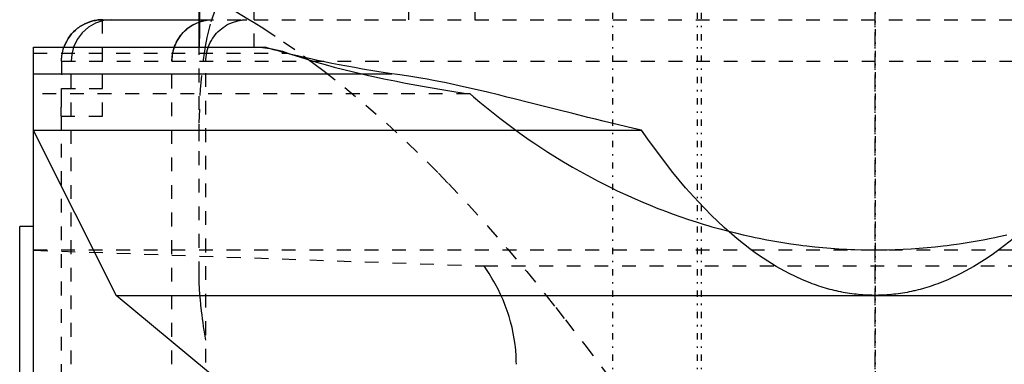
# Model space of a CAD drawing. Extents: x -545 to 345, y -109 to 109.
# Tile 10 of 15: x -162 to -91, y 35 to 60. Entities that reach past the tile are written whole.
import ezdxf

# ---------------------------------------------------------------- set-up
doc = ezdxf.new("R2010")
doc.units = 0
doc.linetypes.add('CENTER', pattern=[1.5, 0.45, -0.5, 0.05, -0.5])
doc.linetypes.add('DASHED', pattern=[2, 1, -1])
for name, color, linetype in [('AM_0', 7, 'CONTINUOUS'), ('AM_3', 7, 'DASHED'), ('AM_7', 7, 'CENTER')]:
    doc.layers.add(name, color=color, linetype=linetype)

msp = doc.modelspace()

# ---------------------------------------------------------------- linework, layer by layer
at = {"layer": 'AM_0', "color": 7, "linetype": 'CONTINUOUS'}
for p, q in [((-148.998, 58.06), (-148.998, 73.37)), ((-148.959, 67), (-148.959, 60)), ((-156, 60), (-148.998, 60)), ((-161, 58), (-144.196, 58)), ((-161, 2), (-161, 58)), ((-148.999, 58.021), (-148.992, 58.214)), ((-161, 56.082), (-135.034, 56.082)), ((-161, 51.99), (-116.918, 51.99)), ((-161, 51.937), (-155, 40)), ((-161, 45), (-162, 45)), ((-162, -45), (-162, 45)), ((-155, 40), (-32.649, 40)), ((-133.59, 22.184), (-155, 40))]:
    msp.add_line(p, q, dxfattribs=at)
for points in [[(-155.311, 60), (-155.914, 59.937), (-156.493, 59.751), (-157.021, 59.449), (-157.478, 59.045), (-157.844, 58.555), (-158.104, 58)], [(-148.998, 59.831), (-149.479, 59.609), (-149.913, 59.304), (-150.288, 58.926), (-150.59, 58.487), (-150.81, 58)]]:
    msp.add_lwpolyline(points, dxfattribs=at)
for points in [[(-156, 60, 0), (-156.098, 59.997, 0), (-156.301, 59.981, 0), (-156.506, 59.951, 0), (-156.609, 59.93, 0), (-156.71, 59.906, 0), (-156.908, 59.848, 0), (-157.094, 59.78, 0), (-157.273, 59.7, 0), (-157.454, 59.605, 0), (-157.631, 59.495, 0), (-157.717, 59.435, 0), (-157.8, 59.373, 0), (-157.958, 59.243, 0), (-158.1, 59.108, 0), (-158.235, 58.962, 0), (-158.364, 58.802, 0), (-158.484, 58.631, 0), (-158.539, 58.543, 0), (-158.591, 58.453, 0), (-158.683, 58.272, 0), (-158.76, 58.093, 0), (-158.794, 58, 0)], [(-148.959, 60, 0), (-148.959, 59.986, 0), (-148.959, 59.958, 0), (-148.959, 59.93, 0), (-148.959, 59.916, 0), (-148.959, 59.902, 0), (-148.959, 59.873, 0), (-148.959, 59.845, 0), (-148.96, 59.816, 0), (-148.96, 59.788, 0), (-148.96, 59.759, 0), (-148.96, 59.745, 0), (-148.96, 59.73, 0), (-148.96, 59.702, 0), (-148.96, 59.673, 0), (-148.96, 59.644, 0), (-148.961, 59.615, 0), (-148.961, 59.587, 0), (-148.961, 59.572, 0), (-148.961, 59.558, 0), (-148.961, 59.529, 0), (-148.962, 59.501, 0), (-148.962, 59.487, 0), (-148.962, 59.472, 0), (-148.962, 59.444, 0), (-148.963, 59.416, 0), (-148.963, 59.402, 0), (-148.963, 59.387, 0), (-148.963, 59.359, 0), (-148.964, 59.331, 0), (-148.964, 59.304, 0), (-148.965, 59.276, 0), (-148.965, 59.248, 0), (-148.965, 59.235, 0), (-148.965, 59.221, 0), (-148.966, 59.194, 0), (-148.966, 59.167, 0), (-148.967, 59.14, 0), (-148.967, 59.113, 0), (-148.968, 59.087, 0), (-148.968, 59.074, 0), (-148.968, 59.061, 0), (-148.969, 59.035, 0), (-148.969, 59.009, 0), (-148.97, 58.983, 0), (-148.97, 58.958, 0), (-148.971, 58.933, 0), (-148.971, 58.921, 0), (-148.971, 58.908, 0), (-148.972, 58.884, 0), (-148.972, 58.86, 0), (-148.973, 58.836, 0), (-148.974, 58.813, 0), (-148.974, 58.789, 0), (-148.974, 58.778, 0), (-148.975, 58.767, 0), (-148.975, 58.744, 0), (-148.976, 58.722, 0), (-148.976, 58.7, 0), (-148.977, 58.678, 0), (-148.978, 58.657, 0), (-148.978, 58.647, 0), (-148.978, 58.636, 0), (-148.979, 58.616, 0), (-148.979, 58.596, 0), (-148.98, 58.586, 0), (-148.98, 58.576, 0), (-148.98, 58.556, 0), (-148.981, 58.537, 0), (-148.981, 58.527, 0), (-148.982, 58.518, 0), (-148.982, 58.499, 0), (-148.983, 58.48, 0), (-148.983, 58.462, 0), (-148.984, 58.444, 0), (-148.984, 58.426, 0), (-148.985, 58.417, 0), (-148.985, 58.408, 0), (-148.986, 58.391, 0), (-148.986, 58.374, 0), (-148.987, 58.357, 0), (-148.987, 58.34, 0), (-148.988, 58.324, 0), (-148.988, 58.316, 0), (-148.988, 58.308, 0), (-148.989, 58.293, 0), (-148.989, 58.278, 0), (-148.99, 58.263, 0), (-148.99, 58.248, 0), (-148.991, 58.234, 0), (-148.991, 58.227, 0), (-148.991, 58.221, 0), (-148.992, 58.207, 0), (-148.992, 58.194, 0), (-148.993, 58.182, 0), (-148.993, 58.17, 0), (-148.994, 58.158, 0), (-148.994, 58.152, 0), (-148.994, 58.147, 0), (-148.995, 58.136, 0), (-148.995, 58.125, 0), (-148.995, 58.115, 0), (-148.996, 58.105, 0), (-148.996, 58.096, 0), (-148.996, 58.092, 0), (-148.997, 58.087, 0), (-148.997, 58.079, 0), (-148.997, 58.071, 0), (-148.997, 58.067, 0), (-148.997, 58.063, 0), (-148.998, 58.056, 0), (-148.998, 58.049, 0), (-148.998, 58.046, 0), (-148.998, 58.043, 0), (-148.998, 58.037, 0), (-148.999, 58.032, 0), (-148.999, 58.027, 0), (-148.999, 58.022, 0), (-148.999, 58.018, 0), (-148.999, 58.016, 0), (-148.999, 58.015, 0), (-149, 58.011, 0), (-149, 58.008, 0), (-149, 58.006, 0), (-149, 58.004, 0), (-149, 58.002, 0), (-149, 58.002, 0), (-149, 58.001, 0), (-149, 58, 0), (-149, 58, 0), (-149, 58, 0)], [(-150.793, 58, 0), (-150.769, 58.068, 0), (-150.716, 58.199, 0), (-150.655, 58.331, 0), (-150.622, 58.397, 0), (-150.587, 58.463, 0), (-150.51, 58.594, 0), (-150.427, 58.721, 0), (-150.338, 58.843, 0), (-150.244, 58.959, 0), (-150.148, 59.067, 0), (-150.099, 59.118, 0), (-150.049, 59.167, 0), (-149.943, 59.265, 0), (-149.829, 59.36, 0), (-149.708, 59.451, 0), (-149.583, 59.536, 0), (-149.454, 59.614, 0), (-149.389, 59.65, 0), (-149.324, 59.684, 0), (-149.194, 59.746, 0), (-149.065, 59.8, 0), (-148.998, 59.825, 0)], [(-135.034, 56.082, 0), (-135.344, 56.129, 0), (-135.956, 56.224, 0), (-136.556, 56.321, 0), (-136.852, 56.369, 0), (-137.144, 56.419, 0), (-137.72, 56.519, 0), (-138.283, 56.62, 0), (-138.833, 56.723, 0), (-139.371, 56.827, 0), (-139.895, 56.933, 0), (-140.152, 56.986, 0), (-140.406, 57.04, 0), (-140.904, 57.148, 0), (-141.389, 57.258, 0), (-141.859, 57.369, 0), (-142.316, 57.481, 0), (-142.759, 57.594, 0), (-142.975, 57.651, 0), (-143.187, 57.709, 0), (-143.601, 57.824, 0), (-144.001, 57.941, 0), (-144.196, 58, 0)], [(-116.918, 51.99, 0), (-117.478, 52.117, 0), (-118.595, 52.378, 0), (-119.707, 52.644, 0), (-120.26, 52.779, 0), (-120.811, 52.915, 0), (-121.907, 53.188, 0), (-122.992, 53.461, 0), (-124.064, 53.733, 0), (-125.122, 54, 0), (-126.165, 54.261, 0), (-126.68, 54.389, 0), (-127.191, 54.514, 0), (-128.198, 54.757, 0), (-129.186, 54.988, 0), (-130.152, 55.205, 0), (-131.096, 55.407, 0), (-132.016, 55.592, 0), (-132.467, 55.677, 0), (-132.912, 55.758, 0), (-133.781, 55.903, 0), (-134.623, 56.028, 0), (-135.034, 56.082, 0)], [(-100, 40, 0), (-100.08, 40, 0), (-100.24, 40.002, 0), (-100.4, 40.006, 0), (-100.48, 40.009, 0), (-100.56, 40.013, 0), (-100.72, 40.021, 0), (-100.88, 40.031, 0), (-101.04, 40.044, 0), (-101.199, 40.058, 0), (-101.359, 40.075, 0), (-101.439, 40.084, 0), (-101.519, 40.094, 0), (-101.679, 40.115, 0), (-101.839, 40.137, 0), (-101.999, 40.162, 0), (-102.159, 40.189, 0), (-102.318, 40.218, 0), (-102.398, 40.234, 0), (-102.478, 40.249, 0), (-102.638, 40.283, 0), (-102.797, 40.318, 0), (-102.877, 40.336, 0), (-102.957, 40.355, 0), (-103.117, 40.395, 0), (-103.276, 40.436, 0), (-103.356, 40.458, 0), (-103.436, 40.48, 0), (-103.595, 40.526, 0), (-103.755, 40.573, 0), (-103.914, 40.623, 0), (-104.074, 40.675, 0), (-104.233, 40.729, 0), (-104.313, 40.757, 0), (-104.392, 40.785, 0), (-104.552, 40.843, 0), (-104.711, 40.903, 0), (-105.268, 41.13, 0), (-106.221, 41.578, 0), (-107.171, 42.1, 0), (-108.119, 42.695, 0), (-108.592, 43.021, 0), (-109.064, 43.365, 0), (-110.005, 44.108, 0), (-110.943, 44.924, 0), (-111.876, 45.813, 0), (-112.805, 46.775, 0), (-113.729, 47.809, 0), (-114.189, 48.353, 0), (-114.647, 48.915, 0), (-115.56, 50.092, 0), (-116.467, 51.34, 0), (-116.918, 51.99, 0)], [(-89.995, 44.108, 0), (-90.936, 43.365, 0), (-91.408, 43.021, 0), (-91.881, 42.695, 0), (-92.829, 42.1, 0), (-93.779, 41.578, 0), (-94.732, 41.13, 0), (-95.289, 40.903, 0), (-95.448, 40.843, 0), (-95.608, 40.785, 0), (-95.687, 40.757, 0), (-95.767, 40.729, 0), (-95.926, 40.675, 0), (-96.086, 40.623, 0), (-96.245, 40.573, 0), (-96.405, 40.526, 0), (-96.564, 40.48, 0), (-96.644, 40.458, 0), (-96.724, 40.436, 0), (-96.883, 40.395, 0), (-97.043, 40.355, 0), (-97.123, 40.336, 0), (-97.203, 40.318, 0), (-97.362, 40.283, 0), (-97.522, 40.249, 0), (-97.602, 40.234, 0), (-97.682, 40.218, 0), (-97.841, 40.189, 0), (-98.001, 40.162, 0), (-98.161, 40.137, 0), (-98.321, 40.115, 0), (-98.481, 40.094, 0), (-98.561, 40.084, 0), (-98.641, 40.075, 0), (-98.801, 40.058, 0), (-98.96, 40.044, 0), (-99.12, 40.031, 0), (-99.28, 40.021, 0), (-99.44, 40.013, 0), (-99.52, 40.009, 0), (-99.6, 40.006, 0), (-99.76, 40.002, 0), (-99.92, 40, 0), (-100, 40, 0)]]:
    msp.add_polyline3d(points, dxfattribs=at)
at = {"layer": 'AM_3', "color": 6, "linetype": 'DASHED'}
for p, q in [((-133.783, 60), (-133.783, 85)), ((-145, 58), (-145, 67)), ((-129, 63), (-129, 60)), ((-156, 53), (-156, 60)), ((-148.998, 60), (-148.959, 60)), ((-148.959, 60), (-145, 60)), ((-145, 60), (-51, 60)), ((-149, 58), (-148.999, 58.021)), ((-148.998, 41.454), (-148.998, 58.06)), ((-161, 57.58), (-142.562, 57.58)), ((-158.966, 57), (-41, 57)), ((-158.966, 57), (-158.966, 55)), ((-158.274, -57), (-158.274, 57)), ((-150.979, -57), (-150.979, 57)), ((-150.963, -57), (-150.963, 57)), ((-148.503, 31.12), (-148.503, 57)), ((-158.966, 55), (-156, 55)), ((-129.348, 54.611), (-161, 54.611)), ((-159, 53), (-159, -57)), ((-159, 53), (-156, 53)), ((-161, 43.303), (-160.966, 43.273)), ((-160.966, 43.273), (-128.339, 42.13)), ((-46, 43.273), (-160.966, 43.273)), ((-128.339, 42.13), (-46, 42.13))]:
    msp.add_line(p, q, dxfattribs=at)
for points in [[(-148.016, 60), (-148.514, 59.957), (-148.998, 59.831)], [(-158.104, 58), (-158.231, 57.507), (-158.274, 57)], [(-150.81, 58), (-150.936, 57.507), (-150.979, 57)]]:
    msp.add_lwpolyline(points, dxfattribs=at)
for points in [[(-148.533, 58.052, 0), (-148.407, 58.698, 0), (-148.112, 59.863, 0), (-147.763, 60.862, 0), (-147.571, 61.301, 0)], [(-147.571, 61.301, 0), (-147.165, 61.071, 0), (-146.327, 60.585, 0), (-145.459, 60.065, 0), (-145.015, 59.791, 0)], [(-158.794, 58, 0), (-158.76, 58.093, 0), (-158.683, 58.272, 0), (-158.591, 58.453, 0), (-158.539, 58.543, 0), (-158.484, 58.631, 0), (-158.364, 58.802, 0), (-158.235, 58.962, 0), (-158.1, 59.108, 0), (-157.958, 59.243, 0), (-157.8, 59.373, 0), (-157.717, 59.435, 0), (-157.631, 59.495, 0), (-157.454, 59.605, 0), (-157.273, 59.7, 0), (-157.094, 59.78, 0), (-156.908, 59.848, 0), (-156.71, 59.906, 0), (-156.609, 59.93, 0), (-156.506, 59.951, 0), (-156.301, 59.981, 0), (-156.098, 59.997, 0), (-156, 60, 0)], [(-148.998, 59.825, 0), (-148.972, 59.834, 0), (-148.919, 59.852, 0), (-148.865, 59.869, 0), (-148.838, 59.878, 0), (-148.81, 59.886, 0), (-148.755, 59.901, 0), (-148.699, 59.915, 0), (-148.643, 59.928, 0), (-148.587, 59.941, 0), (-148.53, 59.952, 0), (-148.501, 59.957, 0), (-148.473, 59.962, 0), (-148.416, 59.97, 0), (-148.359, 59.978, 0), (-148.303, 59.984, 0), (-148.246, 59.99, 0), (-148.19, 59.994, 0), (-148.163, 59.995, 0), (-148.135, 59.997, 0), (-148.08, 59.999, 0), (-148.027, 60, 0), (-148, 60, 0)], [(-148.992, 58.214, 0), (-148.991, 58.243, 0), (-148.988, 58.306, 0), (-148.986, 58.375, 0), (-148.985, 58.411, 0), (-148.984, 58.449, 0), (-148.981, 58.528, 0), (-148.979, 58.61, 0), (-148.976, 58.699, 0), (-148.974, 58.794, 0), (-148.972, 58.894, 0), (-148.971, 58.946, 0), (-148.969, 58.999, 0), (-148.967, 59.109, 0), (-148.965, 59.223, 0), (-148.964, 59.339, 0), (-148.962, 59.458, 0), (-148.961, 59.579, 0), (-148.96, 59.639, 0), (-148.96, 59.7, 0), (-148.959, 59.821, 0), (-148.959, 59.941, 0), (-148.959, 60, 0)], [(-146.761, 59.723, 0), (-146.574, 59.803, 0), (-146.177, 59.925, 0), (-145.93, 59.971, 0), (-145.858, 59.981, 0), (-145.785, 59.988, 0), (-145.749, 59.991, 0), (-145.712, 59.994, 0), (-145.638, 59.998, 0), (-145.564, 60, 0), (-145.527, 60, 0)], [(-148.503, 57, 0), (-148.503, 57.005, 0), (-148.503, 57.015, 0), (-148.503, 57.025, 0), (-148.503, 57.031, 0), (-148.503, 57.036, 0), (-148.503, 57.046, 0), (-148.502, 57.056, 0), (-148.502, 57.066, 0), (-148.502, 57.077, 0), (-148.502, 57.087, 0), (-148.502, 57.092, 0), (-148.501, 57.097, 0), (-148.501, 57.107, 0), (-148.501, 57.117, 0), (-148.5, 57.128, 0), (-148.5, 57.138, 0), (-148.499, 57.148, 0), (-148.499, 57.153, 0), (-148.499, 57.158, 0), (-148.498, 57.168, 0), (-148.498, 57.178, 0), (-148.497, 57.183, 0), (-148.497, 57.188, 0), (-148.496, 57.198, 0), (-148.496, 57.208, 0), (-148.495, 57.213, 0), (-148.495, 57.218, 0), (-148.494, 57.228, 0), (-148.494, 57.238, 0), (-148.493, 57.247, 0), (-148.492, 57.257, 0), (-148.491, 57.267, 0), (-148.491, 57.272, 0), (-148.49, 57.277, 0), (-148.489, 57.286, 0), (-148.488, 57.296, 0), (-148.487, 57.305, 0), (-148.486, 57.314, 0), (-148.485, 57.324, 0), (-148.485, 57.328, 0), (-148.484, 57.333, 0), (-148.483, 57.342, 0), (-148.482, 57.351, 0), (-148.478, 57.383, 0), (-148.471, 57.435, 0), (-148.464, 57.484, 0), (-148.46, 57.508, 0), (-148.456, 57.53, 0), (-148.448, 57.574, 0), (-148.439, 57.616, 0), (-148.43, 57.658, 0), (-148.421, 57.698, 0), (-148.411, 57.738, 0), (-148.406, 57.758, 0), (-148.401, 57.777, 0), (-148.39, 57.815, 0), (-148.379, 57.852, 0), (-148.374, 57.871, 0), (-148.368, 57.889, 0), (-148.357, 57.924, 0), (-148.345, 57.959, 0), (-148.34, 57.977, 0), (-148.334, 57.994, 0), (-148.322, 58.027, 0), (-148.309, 58.06, 0), (-148.265, 58.17, 0), (-148.188, 58.338, 0), (-148.108, 58.488, 0), (-148.022, 58.63, 0), (-147.929, 58.765, 0), (-147.88, 58.83, 0), (-147.83, 58.894, 0), (-147.724, 59.016, 0), (-147.613, 59.133, 0), (-147.495, 59.243, 0), (-147.373, 59.346, 0), (-147.244, 59.443, 0), (-147.178, 59.489, 0), (-147.111, 59.532, 0), (-146.974, 59.615, 0), (-146.833, 59.689, 0), (-146.761, 59.723, 0)], [(-145.015, 59.791, 0), (-144.315, 59.35, 0), (-142.883, 58.403, 0), (-141.416, 57.374, 0), (-140.674, 56.829, 0), (-139.926, 56.263, 0), (-138.42, 55.073, 0), (-136.907, 53.807, 0), (-135.394, 52.471, 0), (-133.888, 51.072, 0), (-132.394, 49.615, 0), (-131.654, 48.868, 0), (-130.919, 48.109, 0), (-129.466, 46.562, 0), (-128.041, 44.983, 0), (-126.647, 43.38, 0), (-125.25, 41.721, 0), (-123.846, 39.999, 0), (-123.143, 39.117, 0), (-122.439, 38.224, 0), (-121.034, 36.405, 0), (-119.635, 34.554, 0), (-118.938, 33.62, 0)], [(-158.966, 57, 0), (-158.966, 57.027, 0), (-158.965, 57.081, 0), (-158.963, 57.135, 0), (-158.962, 57.163, 0), (-158.96, 57.191, 0), (-158.956, 57.247, 0), (-158.951, 57.303, 0), (-158.944, 57.36, 0), (-158.937, 57.417, 0), (-158.928, 57.474, 0), (-158.924, 57.502, 0), (-158.919, 57.531, 0), (-158.908, 57.588, 0), (-158.896, 57.644, 0), (-158.883, 57.701, 0), (-158.869, 57.757, 0), (-158.854, 57.812, 0), (-158.846, 57.839, 0), (-158.838, 57.867, 0), (-158.821, 57.921, 0), (-158.804, 57.974, 0), (-158.794, 58, 0)], [(-150.963, 57, 0), (-150.963, 57.027, 0), (-150.962, 57.081, 0), (-150.96, 57.135, 0), (-150.959, 57.163, 0), (-150.957, 57.191, 0), (-150.953, 57.247, 0), (-150.948, 57.303, 0), (-150.942, 57.36, 0), (-150.934, 57.417, 0), (-150.926, 57.474, 0), (-150.921, 57.502, 0), (-150.916, 57.531, 0), (-150.906, 57.588, 0), (-150.894, 57.644, 0), (-150.881, 57.701, 0), (-150.867, 57.757, 0), (-150.852, 57.812, 0), (-150.845, 57.839, 0), (-150.837, 57.867, 0), (-150.82, 57.921, 0), (-150.802, 57.974, 0), (-150.793, 58, 0)], [(-148.998, 51.195, 0), (-148.986, 52.506, 0), (-148.889, 54.945, 0), (-148.681, 57.095, 0), (-148.533, 58.052, 0)], [(-144.733, 58, 0), (-144.404, 57.988, 0), (-143.707, 57.894, 0), (-142.956, 57.708, 0), (-142.562, 57.58, 0)], [(-142.562, 57.58, 0), (-142.283, 57.484, 0), (-141.708, 57.294, 0), (-141.111, 57.107, 0), (-140.804, 57.014, 0), (-140.493, 56.922, 0), (-139.853, 56.741, 0), (-139.193, 56.562, 0), (-138.513, 56.386, 0), (-137.812, 56.213, 0), (-137.092, 56.044, 0), (-136.725, 55.961, 0), (-136.353, 55.878, 0), (-135.595, 55.715, 0), (-134.818, 55.556, 0), (-134.024, 55.4, 0), (-133.211, 55.248, 0), (-132.381, 55.1, 0), (-131.96, 55.027, 0), (-131.535, 54.955, 0), (-130.672, 54.815, 0), (-129.793, 54.678, 0), (-129.348, 54.611, 0)], [(-159, 53, 0), (-159, 53, 0), (-159, 53, 0), (-159, 53.001, 0), (-159, 53.002, 0), (-159, 53.002, 0), (-159, 53.004, 0), (-159, 53.006, 0), (-159, 53.008, 0), (-159, 53.011, 0), (-159, 53.015, 0), (-158.999, 53.016, 0), (-158.999, 53.018, 0), (-158.999, 53.022, 0), (-158.999, 53.027, 0), (-158.999, 53.032, 0), (-158.999, 53.037, 0), (-158.999, 53.043, 0), (-158.998, 53.046, 0), (-158.998, 53.049, 0), (-158.998, 53.056, 0), (-158.998, 53.063, 0), (-158.998, 53.067, 0), (-158.998, 53.071, 0), (-158.997, 53.079, 0), (-158.997, 53.087, 0), (-158.997, 53.092, 0), (-158.997, 53.096, 0), (-158.997, 53.105, 0), (-158.996, 53.115, 0), (-158.996, 53.125, 0), (-158.996, 53.136, 0), (-158.995, 53.147, 0), (-158.995, 53.152, 0), (-158.995, 53.158, 0), (-158.994, 53.17, 0), (-158.994, 53.182, 0), (-158.994, 53.194, 0), (-158.993, 53.207, 0), (-158.993, 53.221, 0), (-158.993, 53.227, 0), (-158.993, 53.234, 0), (-158.992, 53.248, 0), (-158.992, 53.263, 0), (-158.991, 53.278, 0), (-158.991, 53.293, 0), (-158.99, 53.308, 0), (-158.99, 53.316, 0), (-158.99, 53.324, 0), (-158.989, 53.34, 0), (-158.989, 53.357, 0), (-158.989, 53.374, 0), (-158.988, 53.391, 0), (-158.988, 53.408, 0), (-158.987, 53.417, 0), (-158.987, 53.426, 0), (-158.987, 53.444, 0), (-158.986, 53.462, 0), (-158.986, 53.48, 0), (-158.985, 53.499, 0), (-158.985, 53.518, 0), (-158.984, 53.527, 0), (-158.984, 53.537, 0), (-158.984, 53.556, 0), (-158.983, 53.576, 0), (-158.983, 53.586, 0), (-158.983, 53.596, 0), (-158.982, 53.616, 0), (-158.982, 53.636, 0), (-158.982, 53.647, 0), (-158.981, 53.657, 0), (-158.981, 53.678, 0), (-158.98, 53.7, 0), (-158.98, 53.722, 0), (-158.979, 53.744, 0), (-158.979, 53.767, 0), (-158.979, 53.778, 0), (-158.979, 53.789, 0), (-158.978, 53.813, 0), (-158.978, 53.836, 0), (-158.977, 53.86, 0), (-158.977, 53.884, 0), (-158.976, 53.909, 0), (-158.976, 53.921, 0), (-158.976, 53.933, 0), (-158.975, 53.958, 0), (-158.975, 53.983, 0), (-158.974, 54.009, 0), (-158.974, 54.035, 0), (-158.974, 54.061, 0), (-158.973, 54.074, 0), (-158.973, 54.087, 0), (-158.973, 54.113, 0), (-158.972, 54.14, 0), (-158.972, 54.167, 0), (-158.972, 54.194, 0), (-158.971, 54.221, 0), (-158.971, 54.235, 0), (-158.971, 54.248, 0), (-158.971, 54.276, 0), (-158.97, 54.304, 0), (-158.97, 54.331, 0), (-158.97, 54.359, 0), (-158.969, 54.387, 0), (-158.969, 54.402, 0), (-158.969, 54.416, 0), (-158.969, 54.444, 0), (-158.968, 54.472, 0), (-158.968, 54.487, 0), (-158.968, 54.501, 0), (-158.968, 54.529, 0), (-158.968, 54.558, 0), (-158.968, 54.572, 0), (-158.968, 54.587, 0), (-158.967, 54.615, 0), (-158.967, 54.644, 0), (-158.967, 54.673, 0), (-158.967, 54.702, 0), (-158.967, 54.73, 0), (-158.967, 54.745, 0), (-158.967, 54.759, 0), (-158.966, 54.788, 0), (-158.966, 54.816, 0), (-158.966, 54.845, 0), (-158.966, 54.873, 0), (-158.966, 54.902, 0), (-158.966, 54.916, 0), (-158.966, 54.93, 0), (-158.966, 54.958, 0), (-158.966, 54.986, 0), (-158.966, 55, 0)], [(-129.348, 54.611, 0), (-129.114, 54.41, 0), (-128.643, 54.012, 0), (-128.169, 53.62, 0), (-127.93, 53.427, 0), (-127.69, 53.236, 0), (-127.207, 52.857, 0), (-126.721, 52.486, 0), (-126.23, 52.121, 0), (-125.736, 51.763, 0), (-125.239, 51.412, 0), (-124.988, 51.239, 0), (-124.737, 51.068, 0), (-124.233, 50.73, 0), (-123.724, 50.4, 0), (-123.213, 50.077, 0), (-122.698, 49.761, 0), (-122.18, 49.451, 0), (-121.92, 49.299, 0), (-121.659, 49.149, 0), (-121.135, 48.855, 0), (-120.607, 48.567, 0), (-120.343, 48.426, 0), (-120.077, 48.287, 0), (-119.544, 48.014, 0), (-119.009, 47.748, 0), (-118.74, 47.618, 0), (-118.47, 47.49, 0), (-117.929, 47.239, 0), (-117.386, 46.996, 0), (-116.84, 46.76, 0), (-116.291, 46.532, 0), (-115.741, 46.311, 0), (-115.464, 46.204, 0), (-115.188, 46.098, 0), (-114.633, 45.893, 0), (-114.075, 45.695, 0), (-113.516, 45.505, 0), (-112.955, 45.323, 0), (-112.392, 45.148, 0), (-112.11, 45.064, 0), (-111.828, 44.981, 0), (-111.261, 44.822, 0), (-110.693, 44.671, 0), (-110.124, 44.528, 0), (-109.553, 44.392, 0), (-108.981, 44.264, 0), (-108.694, 44.204, 0), (-108.408, 44.145, 0), (-107.833, 44.033, 0), (-107.257, 43.929, 0), (-106.68, 43.833, 0), (-106.103, 43.745, 0), (-105.524, 43.665, 0), (-105.234, 43.628, 0), (-104.945, 43.593, 0), (-104.365, 43.528, 0), (-103.784, 43.472, 0), (-103.203, 43.424, 0), (-102.621, 43.384, 0), (-102.039, 43.352, 0), (-101.748, 43.339, 0), (-101.457, 43.328, 0), (-100.874, 43.312, 0), (-100.291, 43.304, 0), (-100, 43.303, 0), (-99.709, 43.304, 0), (-99.126, 43.312, 0), (-98.543, 43.328, 0), (-98.252, 43.339, 0), (-97.961, 43.352, 0), (-97.379, 43.384, 0), (-96.797, 43.424, 0), (-96.216, 43.472, 0), (-95.635, 43.528, 0), (-95.055, 43.593, 0), (-94.766, 43.628, 0), (-94.476, 43.665, 0), (-93.897, 43.745, 0), (-93.32, 43.833, 0), (-92.743, 43.929, 0), (-92.167, 44.033, 0), (-91.592, 44.145, 0), (-91.306, 44.204, 0), (-91.019, 44.264, 0), (-90.447, 44.392, 0)], [(-126, 34.997, 0), (-126.002, 35.203, 0), (-126.017, 35.616, 0), (-126.046, 36.028, 0), (-126.066, 36.234, 0), (-126.09, 36.44, 0), (-126.149, 36.85, 0), (-126.222, 37.26, 0), (-126.311, 37.667, 0), (-126.413, 38.072, 0), (-126.53, 38.475, 0), (-126.594, 38.676, 0), (-126.661, 38.875, 0), (-126.807, 39.273, 0), (-126.966, 39.667, 0), (-127.14, 40.058, 0), (-127.328, 40.444, 0), (-127.529, 40.827, 0), (-127.635, 41.017, 0), (-127.744, 41.205, 0), (-127.972, 41.579, 0), (-128.213, 41.947, 0), (-128.339, 42.13, 0)], [(-148.503, 36.743, 0), (-148.528, 36.889, 0), (-148.576, 37.179, 0), (-148.623, 37.465, 0), (-148.645, 37.607, 0), (-148.667, 37.749, 0), (-148.708, 38.028, 0), (-148.747, 38.305, 0), (-148.784, 38.578, 0), (-148.818, 38.848, 0), (-148.85, 39.114, 0), (-148.864, 39.245, 0), (-148.878, 39.376, 0), (-148.904, 39.635, 0), (-148.927, 39.89, 0), (-148.946, 40.141, 0), (-148.963, 40.389, 0), (-148.977, 40.632, 0), (-148.982, 40.753, 0), (-148.987, 40.872, 0), (-148.994, 41.108, 0), (-148.997, 41.339, 0), (-148.998, 41.454, 0)]]:
    msp.add_polyline3d(points, dxfattribs=at)
at = {"layer": 'AM_7', "color": 4, "linetype": 'CENTER'}
for p, q in [((-118.998, -108.9), (-118.998, 108.9)), ((-112.857, -108.9), (-112.857, 108.9)), ((-112.57, -108.9), (-112.57, 108.9)), ((-100, 108.9), (-100, -108.9)), ((-100, -108.9), (-100, 108.9)), ((-100, -73.7), (-100, 73.7))]:
    msp.add_line(p, q, dxfattribs=at)

doc.saveas('drawing.dxf')
